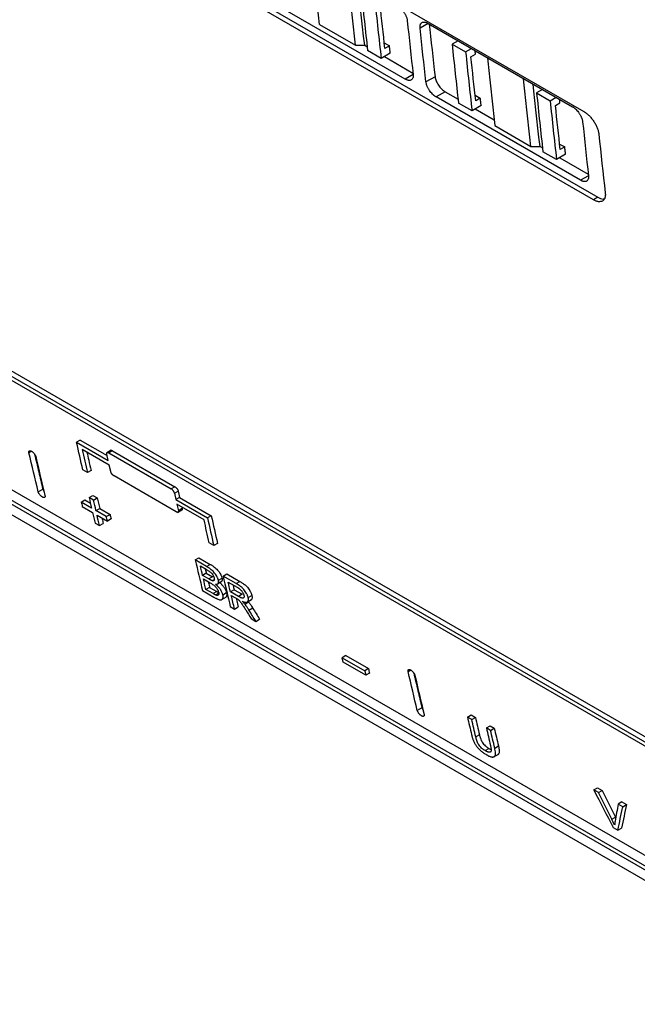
# Model space of a CAD drawing. Header units: millimetres. Extents: x -945 to 1227, y -951 to 1232.
# Tile 136 of 171: x 847 to 943, y 550 to 704. Entities that reach past the tile are written whole.
import ezdxf

# ---------------------------------------------------------------- set-up
doc = ezdxf.new("R2010")
doc.units = ezdxf.units.MM

msp = doc.modelspace()

# ---------------------------------------------------------------- linework, layer by layer
at = {"color": 7, "linetype": 'Continuous', "lineweight": 25}
for p, q in [((847.925, 739.853), (934.899, 689.644)), ((936.402, 675.814), (849.428, 726.023)), ((850.14, 726.435), (937.114, 676.226)), ((906.934, 694.721), (884.306, 707.784)), ((893.504, 703.297), (899.161, 700.031)), ((910.515, 703.454), (933.143, 690.392)), ((903.652, 700.409), (904.461, 699.942)), ((915.212, 700.743), (914.271, 700.199)), ((900.581, 700.034), (900.977, 699.805)), ((903.166, 697.97), (901.045, 699.194)), ((904.461, 699.942), (903.749, 699.531)), ((914.271, 700.199), (916.393, 698.975)), ((916.393, 698.975), (917.334, 699.518)), ((904.591, 698.792), (903.166, 697.97)), ((903.662, 698.256), (908.148, 695.666)), ((917.225, 698.231), (917.937, 698.642)), ((911.605, 695.102), (910.18, 694.279)), ((913.194, 692.753), (911.768, 691.93)), ((913.194, 692.753), (915.206, 691.591)), ((928.445, 693.103), (927.504, 692.56)), ((934.396, 678.867), (911.768, 691.93)), ((917.881, 692.195), (918.69, 691.728)), ((918.69, 691.728), (917.978, 691.316)), ((927.504, 692.56), (929.626, 691.335)), ((929.626, 691.335), (930.567, 691.879)), ((917.395, 689.755), (915.274, 690.98)), ((918.82, 690.578), (917.395, 689.755)), ((917.891, 690.041), (920.866, 688.324)), ((930.458, 690.591), (931.17, 691.003)), ((920.966, 687.443), (926.623, 684.177)), ((780.383, 685.602), (967.225, 577.74)), ((781.107, 686.02), (967.949, 578.158)), ((780.539, 684.875), (967.381, 577.014)), ((928.043, 684.181), (928.439, 683.952)), ((931.114, 684.556), (931.923, 684.089)), ((931.923, 684.089), (931.211, 683.677)), ((930.628, 682.116), (928.507, 683.341)), ((932.053, 682.939), (930.628, 682.116)), ((931.124, 682.402), (935.61, 679.812)), ((937.114, 676.226), (936.402, 675.814)), ((786.933, 664.071), (973.775, 556.21)), ((782.837, 662.523), (978.164, 549.763)), ((972.318, 555.369), (785.476, 663.23)), ((972.492, 554.653), (785.65, 662.514)), ((856.047, 638.154), (855.467, 637.819)), ((855.467, 637.819), (860.417, 634.962)), ((856.047, 638.154), (860.247, 635.73)), ((860.577, 634.238), (856.335, 636.687)), ((860.417, 634.962), (860.193, 635.976)), ((860.903, 636.589), (860.215, 636.192)), ((861.101, 636.5), (860.521, 636.165)), ((860.521, 636.165), (870.279, 630.532)), ((861.101, 636.5), (870.859, 630.867)), ((860.803, 633.225), (860.577, 634.238)), ((857.147, 633.074), (856.44, 633.482)), ((857.727, 633.409), (857.147, 633.074)), ((871.083, 626.913), (861.325, 632.547)), ((849.448, 630.078), (850.176, 630.499)), ((857.423, 629.164), (858.004, 629.499)), ((858.004, 629.499), (858.697, 629.099)), ((870.859, 630.867), (870.279, 630.532)), ((870.799, 629.853), (871.379, 630.187)), ((870.799, 629.853), (871.023, 628.839)), ((856.191, 628.452), (856.772, 628.788)), ((857.807, 627.519), (856.191, 628.452)), ((856.772, 628.788), (857.625, 628.296)), ((858.115, 628.764), (857.423, 629.164)), ((858.115, 628.764), (858.697, 629.099)), ((871.603, 629.174), (871.023, 628.839)), ((871.023, 628.839), (875.973, 625.981)), ((875.427, 625.666), (871.184, 628.115)), ((871.184, 628.115), (871.41, 627.102)), ((871.603, 629.174), (876.553, 626.316)), ((856.357, 627.748), (857.973, 626.815)), ((858.5, 627.12), (859.081, 627.455)), ((860.116, 626.187), (858.5, 627.12)), ((858.665, 626.415), (860.281, 625.482)), ((859.081, 627.455), (860.697, 626.522)), ((860.116, 626.187), (860.697, 626.522)), ((871.279, 626.824), (871.969, 627.222)), ((871.99, 627.437), (871.41, 627.102)), ((871.936, 627.681), (871.99, 627.437)), ((858.361, 625.173), (859.054, 624.774)), ((859.054, 624.774), (859.636, 625.11)), ((860.863, 625.818), (860.281, 625.482)), ((876.553, 626.316), (875.973, 625.981)), ((876.946, 621.644), (876.239, 622.052)), ((877.526, 621.979), (876.946, 621.644)), ((874.053, 619.379), (874.634, 619.715)), ((875.818, 618.36), (874.053, 619.379)), ((874.634, 619.715), (876.4, 618.696)), ((875.818, 618.36), (876.4, 618.696)), ((874.847, 618.441), (875.745, 617.923)), ((875.775, 617.302), (875.193, 616.966)), ((875.775, 617.302), (876.747, 616.74)), ((878.406, 616.866), (878.987, 617.202)), ((878.987, 617.202), (881.034, 616.02)), ((876.165, 616.404), (875.193, 616.966)), ((875.324, 616.413), (876.363, 615.813)), ((876.747, 616.74), (876.165, 616.404)), ((876.719, 616.134), (876.936, 616.259)), ((877.525, 615.633), (878.07, 615.948)), ((877.669, 616.216), (878.25, 616.551)), ((880.452, 615.685), (878.406, 616.866)), ((879.2, 615.928), (880.606, 615.117)), ((880.452, 615.685), (881.034, 616.02)), ((875.184, 614.586), (876.954, 613.564)), ((876.299, 615.091), (875.717, 614.755)), ((876.833, 614.111), (875.717, 614.755)), ((876.299, 615.091), (877.415, 614.447)), ((877.415, 614.447), (876.833, 614.111)), ((877.231, 613.901), (877.813, 614.237)), ((878.364, 613.933), (878.946, 614.269)), ((880.143, 614.727), (879.561, 614.391)), ((880.824, 613.662), (879.561, 614.391)), ((880.143, 614.727), (881.406, 613.998)), ((881.406, 613.998), (880.824, 613.662)), ((878.236, 613.194), (878.928, 613.594)), ((879.692, 613.838), (880.373, 613.445)), ((881.811, 612.463), (882.393, 612.799)), ((882.201, 612.787), (882.883, 613.18)), ((882.336, 613.478), (882.918, 613.814)), ((879.537, 612.073), (880.202, 611.689)), ((880.202, 611.689), (880.784, 612.025)), ((882.463, 611.524), (883.045, 611.86)), ((882.789, 610.196), (883.551, 609.756)), ((883.551, 609.756), (884.134, 610.092)), ((897.63, 604.407), (897.048, 604.071)), ((897.218, 603.352), (897.048, 604.071)), ((897.048, 604.071), (900.584, 602.03)), ((900.754, 601.311), (897.218, 603.352)), ((897.63, 604.407), (901.166, 602.366)), ((901.166, 602.366), (900.584, 602.03)), ((900.584, 602.03), (900.754, 601.311)), ((901.336, 601.647), (900.754, 601.311)), ((909.555, 596.22), (908.827, 595.799)), ((916.674, 594.774), (917.256, 595.11)), ((917.339, 594.39), (916.674, 594.774)), ((917.256, 595.11), (917.921, 594.726)), ((917.339, 594.39), (917.921, 594.726)), ((919.637, 593.064), (920.218, 593.4)), ((920.302, 592.68), (919.637, 593.064)), ((920.218, 593.4), (920.884, 593.016)), ((920.302, 592.68), (920.884, 593.016)), ((918.561, 591.999), (917.979, 591.663)), ((919.447, 589.51), (920.029, 589.846)), ((920.029, 589.846), (920.366, 589.695)), ((920.95, 589.921), (921.531, 590.257)), ((920.869, 588.568), (921.573, 588.975)), ((936.479, 583.341), (937.06, 583.677)), ((937.2, 582.925), (936.479, 583.341)), ((937.06, 583.677), (937.781, 583.261)), ((937.2, 582.925), (937.781, 583.261)), ((940.865, 581.481), (940.284, 581.145)), ((941.004, 580.729), (940.284, 581.145)), ((940.865, 581.481), (941.586, 581.065)), ((941.004, 580.729), (941.586, 581.065)), ((939.291, 578.748), (939.873, 579.084)), ((939.512, 577.451), (940.233, 577.034)), ((940.233, 577.034), (940.815, 577.371))]:
    msp.add_line(p, q, dxfattribs=at)
at = {"color": 250, "linetype": 'Continuous', "lineweight": 25}
for p, q in [((910.515, 703.454), (909.261, 702.73)), ((908.157, 695.428), (906.934, 694.721)), ((935.62, 679.574), (934.396, 678.867)), ((848.415, 636.423), (848.01, 636.189)), ((907.389, 601.91), (907.795, 602.144))]:
    msp.add_line(p, q, dxfattribs=at)
at = {"color": 7, "linetype": 'Continuous', "lineweight": 25, "flags": 128}
for points in [[(893.504, 703.297), (893.341, 704.732), (893.179, 706.169), (893.019, 707.608), (892.862, 709.047), (892.706, 710.489), (892.552, 711.931), (892.4, 713.375), (892.34, 713.946)], [(899.161, 700.031), (898.997, 701.467), (898.836, 702.904), (898.676, 704.342), (898.518, 705.782), (898.363, 707.223), (898.209, 708.666), (898.057, 710.109), (897.997, 710.681)], [(900.581, 700.034), (900.417, 701.47), (900.255, 702.907), (900.095, 704.345), (899.938, 705.785), (899.782, 707.226), (899.628, 708.668), (899.507, 709.809)], [(907.255, 703.888), (907.366, 702.829), (907.478, 701.771), (907.591, 700.713), (907.706, 699.657), (907.821, 698.601), (907.938, 697.545), (908.055, 696.491), (908.174, 695.437)], [(910.18, 694.279), (910.061, 695.333), (909.944, 696.387), (909.828, 697.442), (909.712, 698.498), (909.598, 699.555), (909.484, 700.613), (909.372, 701.671), (909.261, 702.73)], [(910.706, 703.344), (910.796, 702.493), (910.908, 701.435), (911.022, 700.378), (911.136, 699.321), (911.252, 698.265), (911.368, 697.21), (911.486, 696.155), (911.605, 695.102)], [(899.161, 700.031), (899.956, 700.033), (900.581, 700.034)], [(904.591, 698.792), (904.575, 698.936), (904.558, 699.08), (904.542, 699.223), (904.526, 699.367), (904.51, 699.511), (904.494, 699.655), (904.477, 699.798), (904.461, 699.942)], [(917.937, 698.642), (917.922, 698.786), (917.907, 698.93), (917.892, 699.075), (917.878, 699.204)], [(919.802, 698.093), (919.862, 697.521), (920.014, 696.078), (920.168, 694.635), (920.324, 693.194), (920.481, 691.754), (920.641, 690.316), (920.803, 688.879), (920.966, 687.443)], [(926.623, 684.177), (926.46, 685.613), (926.298, 687.05), (926.138, 688.488), (925.981, 689.928), (925.825, 691.369), (925.671, 692.812), (925.519, 694.256), (925.459, 694.827)], [(928.043, 684.181), (927.879, 685.616), (927.717, 687.053), (927.558, 688.492), (927.4, 689.931), (927.244, 691.372), (927.09, 692.815), (926.969, 693.955)], [(918.82, 690.578), (918.804, 690.722), (918.788, 690.865), (918.771, 691.009), (918.755, 691.153), (918.739, 691.297), (918.723, 691.44), (918.706, 691.584), (918.69, 691.728)], [(931.17, 691.003), (931.155, 691.147), (931.14, 691.291), (931.125, 691.435), (931.111, 691.565)], [(934.717, 688.035), (934.828, 686.976), (934.94, 685.917), (935.054, 684.86), (935.168, 683.803), (935.283, 682.747), (935.4, 681.692), (935.517, 680.637), (935.636, 679.583)], [(937.258, 686.107), (937.379, 684.952), (937.501, 683.797), (937.625, 682.643), (937.749, 681.49), (937.875, 680.338), (938.002, 679.187), (938.131, 678.037), (938.26, 676.888)], [(926.623, 684.177), (927.418, 684.179), (928.043, 684.181)], [(932.053, 682.939), (932.037, 683.082), (932.021, 683.226), (932.004, 683.37), (931.988, 683.514), (931.972, 683.657), (931.956, 683.801), (931.939, 683.945), (931.923, 684.089)]]:
    msp.add_lwpolyline(points, dxfattribs=at)
at = {"color": 7, "linetype": 'Continuous', "lineweight": 25}
for points in [[(900.042, 708.414), (900.363, 705.331), (900.698, 702.258), (901.045, 699.194)], [(902.164, 707.189), (902.485, 704.106), (902.819, 701.033), (903.166, 697.97)], [(903.749, 699.531), (903.491, 701.83), (903.24, 704.135), (902.996, 706.445)], [(914.271, 700.199), (914.592, 697.117), (914.927, 694.044), (915.274, 690.98)], [(916.393, 698.975), (916.714, 695.892), (917.048, 692.819), (917.395, 689.755)], [(917.978, 691.316), (917.72, 693.616), (917.469, 695.921), (917.225, 698.231)], [(927.504, 692.56), (927.825, 689.478), (928.16, 686.404), (928.507, 683.341)], [(929.626, 691.335), (929.947, 688.253), (930.281, 685.18), (930.628, 682.116)], [(931.211, 683.677), (930.953, 685.977), (930.702, 688.281), (930.458, 690.591)], [(856.44, 633.482), (856.112, 634.925), (855.788, 636.371), (855.467, 637.819)], [(849.448, 630.078), (848.962, 632.109), (848.482, 634.146), (848.01, 636.189)], [(856.335, 636.687), (856.603, 635.481), (856.874, 634.276), (857.147, 633.074)], [(849.07, 635.576), (849.543, 633.534), (850.022, 631.497), (850.509, 629.466)], [(871.379, 630.187), (871.454, 629.849), (871.528, 629.511), (871.603, 629.174)], [(856.191, 628.452), (856.246, 628.217), (856.301, 627.983), (856.357, 627.748)], [(857.423, 629.164), (857.55, 628.615), (857.678, 628.067), (857.807, 627.519)], [(858.5, 627.12), (858.371, 627.667), (858.243, 628.215), (858.115, 628.764)], [(858.697, 629.099), (858.824, 628.551), (858.952, 628.003), (859.081, 627.455)], [(857.973, 626.815), (858.102, 626.268), (858.231, 625.72), (858.361, 625.173)], [(859.054, 624.774), (858.924, 625.32), (858.794, 625.868), (858.665, 626.415)], [(860.697, 626.522), (860.752, 626.288), (860.808, 626.053), (860.863, 625.818)], [(860.281, 625.482), (860.226, 625.717), (860.171, 625.952), (860.116, 626.187)], [(876.239, 622.052), (875.966, 623.255), (875.695, 624.459), (875.427, 625.666)], [(875.973, 625.981), (876.294, 624.533), (876.618, 623.087), (876.946, 621.644)], [(876.553, 626.316), (876.874, 624.868), (877.199, 623.422), (877.526, 621.979)], [(874.053, 619.379), (874.426, 617.778), (874.803, 616.18), (875.184, 614.586)], [(875.193, 616.966), (875.077, 617.457), (874.962, 617.949), (874.847, 618.441)], [(875.717, 614.755), (875.585, 615.307), (875.454, 615.86), (875.324, 616.413)], [(878.406, 616.866), (878.779, 615.265), (879.156, 613.667), (879.537, 612.073)], [(879.561, 614.391), (879.44, 614.903), (879.32, 615.416), (879.2, 615.928)], [(880.202, 611.689), (880.031, 612.405), (879.861, 613.121), (879.692, 613.838)], [(881.96, 611.546), (882.236, 611.096), (882.513, 610.646), (882.789, 610.196)], [(883.551, 609.756), (883.188, 610.345), (882.825, 610.934), (882.463, 611.524)], [(883.045, 611.86), (883.407, 611.27), (883.77, 610.681), (884.134, 610.092)], [(901.166, 602.366), (901.222, 602.126), (901.279, 601.887), (901.336, 601.647)], [(908.827, 595.799), (908.341, 597.83), (907.862, 599.867), (907.389, 601.91)], [(908.45, 601.297), (908.922, 599.255), (909.402, 597.218), (909.888, 595.187)], [(916.674, 594.774), (916.889, 593.853), (917.105, 592.934), (917.322, 592.015)], [(917.979, 591.663), (917.765, 592.571), (917.551, 593.48), (917.339, 594.39)], [(917.921, 594.726), (918.133, 593.816), (918.346, 592.907), (918.561, 591.999)], [(919.637, 593.064), (919.849, 592.154), (920.062, 591.244), (920.277, 590.336)], [(920.95, 589.921), (920.732, 590.839), (920.517, 591.759), (920.302, 592.68)], [(920.884, 593.016), (921.098, 592.095), (921.314, 591.175), (921.531, 590.257)], [(936.479, 583.341), (937.486, 581.374), (938.497, 579.411), (939.512, 577.451)], [(937.781, 583.261), (938.476, 581.867), (939.173, 580.474), (939.873, 579.084)], [(939.291, 578.748), (938.592, 580.138), (937.895, 581.531), (937.2, 582.925)], [(940.284, 581.145), (940.122, 580.245), (939.963, 579.347), (939.806, 578.45)], [(940.233, 577.034), (940.486, 578.262), (940.743, 579.494), (941.004, 580.729)], [(941.586, 581.065), (941.325, 579.83), (941.068, 578.598), (940.815, 577.371)]]:
    msp.add_open_spline(points, degree=3, dxfattribs=at)
for points, knots in [([(905.68, 706.245), (905.712, 706.227), (905.774, 706.19), (905.867, 706.126), (905.96, 706.057), (906.053, 705.982), (906.145, 705.901), (906.295, 705.758), (906.499, 705.536), (906.695, 705.271), (906.834, 705.05), (906.929, 704.88), (907.014, 704.71), (907.096, 704.52), (907.169, 704.313), (907.227, 704.094), (907.245, 703.957), (907.255, 703.888)], [0, 0, 0, 0, 0.0419564, 0.0835621, 0.1249995, 0.1664533, 0.2081079, 0.2501451, 0.3747617, 0.4997046, 0.561835, 0.6246037, 0.6870986, 0.7494212, 0.8331127, 0.9161597, 1, 1, 1, 1]), ([(909.261, 702.73), (909.258, 702.763), (909.252, 702.83), (909.251, 702.925), (909.255, 703.015), (909.266, 703.1), (909.283, 703.181), (909.321, 703.307), (909.4, 703.457), (909.553, 703.59), (909.748, 703.66), (909.941, 703.66), (910.108, 703.628), (910.24, 703.587), (910.376, 703.531), (910.469, 703.48), (910.515, 703.454)], [0, 0, 0, 0, 0.04198277, 0.08361589, 0.12507538, 0.16653945, 0.20818627, 0.25019168, 0.37497607, 0.49981685, 0.6245497, 0.74932392, 0.81157329, 0.87422002, 0.93719071, 1, 1, 1, 1]), ([(908.174, 695.437), (908.177, 695.404), (908.183, 695.338), (908.185, 695.243), (908.182, 695.154), (908.172, 695.069), (908.156, 694.988), (908.119, 694.864), (908.042, 694.714), (907.891, 694.583), (907.699, 694.514), (907.507, 694.514), (907.34, 694.546), (907.209, 694.588), (907.073, 694.644), (906.98, 694.696), (906.934, 694.721)], [0, 0, 0, 0, 0.0419823, 0.0836158, 0.125076, 0.1665406, 0.2081871, 0.250191, 0.3749884, 0.4998179, 0.6245665, 0.7493247, 0.8115756, 0.8742198, 0.9371922, 1, 1, 1, 1]), ([(911.768, 691.93), (911.737, 691.949), (911.675, 691.986), (911.581, 692.049), (911.488, 692.118), (911.396, 692.193), (911.303, 692.274), (911.152, 692.417), (910.947, 692.638), (910.75, 692.902), (910.608, 693.123), (910.512, 693.291), (910.426, 693.461), (910.343, 693.65), (910.269, 693.856), (910.209, 694.074), (910.19, 694.21), (910.18, 694.279)], [0, 0, 0, 0, 0.0419535, 0.0835567, 0.1249926, 0.1664465, 0.2081035, 0.2501459, 0.3747464, 0.4997048, 0.5618312, 0.6246022, 0.6870955, 0.7494217, 0.8331115, 0.9161598, 1, 1, 1, 1]), ([(911.605, 695.102), (911.616, 695.001), (911.636, 694.896), (911.694, 694.681), (911.732, 694.568), (911.824, 694.342), (911.877, 694.229), (911.998, 694.004), (912.066, 693.891), (912.213, 693.674), (912.291, 693.57), (912.458, 693.368), (912.546, 693.273), (912.815, 693.01), (913.006, 692.861), (913.194, 692.753)], [0, 0, 0, 0, 0.125, 0.125, 0.25, 0.25, 0.375, 0.375, 0.5, 0.5, 0.625, 0.625, 0.75, 0.75, 1, 1, 1, 1]), ([(933.143, 690.392), (933.174, 690.373), (933.236, 690.336), (933.329, 690.273), (933.422, 690.204), (933.515, 690.129), (933.607, 690.048), (933.757, 689.905), (933.961, 689.682), (934.157, 689.417), (934.297, 689.196), (934.392, 689.027), (934.476, 688.856), (934.558, 688.666), (934.631, 688.46), (934.689, 688.24), (934.707, 688.103), (934.717, 688.035)], [0, 0, 0, 0, 0.0419564, 0.0835621, 0.1249995, 0.1664533, 0.2081079, 0.2501451, 0.3747617, 0.4997046, 0.561835, 0.6246037, 0.6870986, 0.7494212, 0.8331127, 0.9161597, 1, 1, 1, 1]), ([(934.899, 689.644), (934.934, 689.624), (935.004, 689.582), (935.108, 689.514), (935.213, 689.44), (935.353, 689.335), (935.527, 689.191), (935.799, 688.937), (936.126, 688.579), (936.478, 688.103), (936.78, 687.598), (936.978, 687.169), (937.101, 686.83), (937.174, 686.581), (937.229, 686.338), (937.249, 686.184), (937.258, 686.107)], [0, 0, 0, 0, 0.0312465, 0.0624324, 0.0936342, 0.1249286, 0.1874855, 0.2501783, 0.3746281, 0.4997881, 0.6243633, 0.7492947, 0.8117842, 0.8744329, 0.9371775, 1, 1, 1, 1]), ([(935.636, 679.583), (935.639, 679.55), (935.645, 679.484), (935.647, 679.39), (935.644, 679.3), (935.634, 679.215), (935.618, 679.135), (935.582, 679.01), (935.504, 678.861), (935.354, 678.73), (935.161, 678.661), (934.969, 678.66), (934.803, 678.693), (934.671, 678.734), (934.535, 678.791), (934.442, 678.842), (934.396, 678.867)], [0, 0, 0, 0, 0.0419823, 0.0836158, 0.125076, 0.1665406, 0.2081871, 0.250191, 0.3749884, 0.4998179, 0.6245665, 0.7493247, 0.8115756, 0.8742198, 0.9371922, 1, 1, 1, 1]), ([(938.26, 676.888), (938.264, 676.845), (938.273, 676.759), (938.277, 676.637), (938.275, 676.52), (938.267, 676.407), (938.251, 676.3), (938.229, 676.199), (938.194, 676.079), (938.138, 675.948), (938.053, 675.816), (937.951, 675.706), (937.79, 675.59), (937.549, 675.505), (937.262, 675.504), (937.012, 675.553), (936.815, 675.615), (936.611, 675.7), (936.472, 675.776), (936.402, 675.814)], [0, 0, 0, 0, 0.0360106, 0.0717441, 0.1073104, 0.1428211, 0.1783884, 0.2141238, 0.2501373, 0.3123646, 0.3746898, 0.4372899, 0.4999743, 0.624411, 0.7493912, 0.8116544, 0.8742532, 0.9372232, 1, 1, 1, 1]), ([(937.114, 676.226), (937.4, 676.077), (937.768, 675.884), (938.031, 675.947), (938.089, 675.961)], [0, 0, 0, 0, 0.7773088, 1, 1, 1, 1]), ([(848.01, 636.189), (848.006, 636.206), (847.999, 636.24), (847.995, 636.287), (847.995, 636.331), (848.003, 636.384), (848.025, 636.439), (848.071, 636.483), (848.136, 636.505), (848.217, 636.502), (848.311, 636.478), (848.38, 636.441), (848.415, 636.423)], [0, 0, 0, 0, 0.062291, 0.1243908, 0.1868567, 0.250236, 0.3737582, 0.5000237, 0.6226593, 0.7494333, 0.8747637, 1, 1, 1, 1]), ([(848.415, 636.423), (848.433, 636.412), (848.468, 636.391), (848.522, 636.353), (848.576, 636.31), (848.647, 636.248), (848.735, 636.16), (848.831, 636.047), (848.916, 635.926), (848.985, 635.805), (849.041, 635.685), (849.06, 635.612), (849.07, 635.576)], [0, 0, 0, 0, 0.062155, 0.1241495, 0.1866315, 0.2502341, 0.3730987, 0.499956, 0.6219749, 0.7491244, 0.8741964, 1, 1, 1, 1]), ([(848.89, 635.949), (849.105, 635.026), (849.529, 633.206), (849.962, 631.393), (850.176, 630.499)], [0, 0, 0, 0, 0.5069042, 1, 1, 1, 1]), ([(857.087, 636.253), (857.181, 635.834), (857.393, 634.885), (857.607, 633.938), (857.727, 633.409)], [0, 0, 0, 0, 0.441073, 1, 1, 1, 1]), ([(860.193, 635.976), (860.189, 635.993), (860.183, 636.028), (860.181, 636.072), (860.185, 636.11), (860.193, 636.141), (860.204, 636.166), (860.217, 636.185), (860.232, 636.2), (860.262, 636.221), (860.319, 636.235), (860.414, 636.22), (860.486, 636.183), (860.521, 636.165)], [0, 0, 0, 0, 0.08027961, 0.15550699, 0.2256829, 0.29080857, 0.35088586, 0.40591747, 0.45590726, 0.50086069, 0.67413378, 0.84035902, 1, 1, 1, 1]), ([(860.826, 636.542), (860.826, 636.543), (860.846, 636.574), (860.921, 636.568), (861.017, 636.545), (861.073, 636.515), (861.101, 636.5)], [0, 0, 0, 0, 0.0158467, 0.5055159, 0.7527674, 1, 1, 1, 1]), ([(861.325, 632.547), (861.307, 632.558), (861.27, 632.58), (861.214, 632.621), (861.157, 632.67), (861.101, 632.725), (861.045, 632.785), (860.984, 632.86), (860.915, 632.959), (860.843, 633.09), (860.817, 633.177), (860.803, 633.225)], [0, 0, 0, 0, 0.0791815, 0.1599921, 0.2424978, 0.3267609, 0.4128395, 0.5007884, 0.6309931, 0.7974171, 1, 1, 1, 1]), ([(850.107, 629.234), (850.09, 629.245), (850.054, 629.266), (850, 629.304), (849.946, 629.347), (849.874, 629.409), (849.787, 629.496), (849.691, 629.61), (849.605, 629.73), (849.535, 629.851), (849.479, 629.97), (849.458, 630.042), (849.448, 630.078)], [0, 0, 0, 0, 0.0621487, 0.1241389, 0.1866218, 0.2502337, 0.3730743, 0.4999541, 0.6219611, 0.7491193, 0.8741821, 1, 1, 1, 1]), ([(850.509, 629.466), (850.512, 629.449), (850.52, 629.415), (850.524, 629.368), (850.524, 629.325), (850.517, 629.272), (850.496, 629.217), (850.45, 629.173), (850.386, 629.151), (850.305, 629.155), (850.212, 629.179), (850.142, 629.216), (850.107, 629.234)], [0, 0, 0, 0, 0.06229291, 0.12439505, 0.18686102, 0.25023586, 0.37377854, 0.50002612, 0.62268807, 0.74944801, 0.87478403, 1, 1, 1, 1]), ([(850.176, 630.499), (850.198, 630.425), (850.232, 630.311), (850.318, 630.186), (850.348, 630.142)], [0, 0, 0, 0, 0.6480103, 1, 1, 1, 1]), ([(870.799, 629.853), (870.794, 629.872), (870.785, 629.91), (870.762, 629.971), (870.728, 630.045), (870.678, 630.133), (870.612, 630.229), (870.535, 630.321), (870.452, 630.404), (870.365, 630.478), (870.308, 630.514), (870.279, 630.532)], [0, 0, 0, 0, 0.0827131, 0.1657818, 0.2505385, 0.3744919, 0.4998998, 0.6224381, 0.7493556, 0.8746824, 1, 1, 1, 1]), ([(870.859, 630.867), (870.878, 630.856), (870.915, 630.833), (870.973, 630.789), (871.04, 630.731), (871.114, 630.656), (871.19, 630.565), (871.258, 630.469), (871.312, 630.371), (871.356, 630.275), (871.371, 630.217), (871.379, 630.187)], [0, 0, 0, 0, 0.0819486, 0.1649104, 0.2504108, 0.3744626, 0.4997174, 0.6217008, 0.7490117, 0.8741246, 1, 1, 1, 1]), ([(871.41, 627.102), (871.413, 627.085), (871.42, 627.05), (871.421, 627.006), (871.418, 626.968), (871.41, 626.937), (871.399, 626.913), (871.386, 626.893), (871.372, 626.879), (871.342, 626.857), (871.285, 626.843), (871.19, 626.859), (871.118, 626.895), (871.083, 626.913)], [0, 0, 0, 0, 0.0805294, 0.1559353, 0.2262183, 0.2913798, 0.3514214, 0.406346, 0.4561574, 0.5008611, 0.6742412, 0.840461, 1, 1, 1, 1]), ([(871.99, 627.437), (871.995, 627.387), (872.005, 627.286), (871.974, 627.208), (871.935, 627.203), (871.934, 627.203)], [0, 0, 0, 0, 0.4968285, 0.9916397, 1, 1, 1, 1]), ([(859.431, 625.973), (859.442, 625.926), (859.51, 625.638), (859.578, 625.35), (859.636, 625.11)], [0, 0, 0, 0, 0.1639669, 1, 1, 1, 1]), ([(876.4, 618.696), (876.453, 618.664), (876.556, 618.603), (876.706, 618.508), (876.845, 618.415), (877.034, 618.277), (877.271, 618.082), (877.548, 617.804), (877.794, 617.494), (877.966, 617.223), (878.082, 617.005), (878.153, 616.853), (878.209, 616.7), (878.236, 616.605), (878.25, 616.551)], [0, 0, 0, 0, 0.070807, 0.1361642, 0.196221, 0.2511703, 0.38132, 0.5005224, 0.6211751, 0.7498844, 0.8121302, 0.8752236, 0.930585, 1, 1, 1, 1]), ([(875.61, 618.001), (875.614, 617.984), (875.669, 617.751), (875.724, 617.518), (875.775, 617.302)], [0, 0, 0, 0, 0.0717114, 1, 1, 1, 1]), ([(875.745, 617.923), (875.816, 617.881), (875.944, 617.806), (876.146, 617.68), (876.334, 617.551), (876.531, 617.39), (876.709, 617.191), (876.83, 617.002), (876.908, 616.852), (876.954, 616.749), (876.99, 616.644), (877.008, 616.578), (877.018, 616.54)], [0, 0, 0, 0, 0.1374722, 0.24653, 0.3880482, 0.4943053, 0.6159071, 0.7466007, 0.8088667, 0.8728423, 0.9272276, 1, 1, 1, 1]), ([(877.669, 616.216), (877.654, 616.269), (877.628, 616.364), (877.572, 616.516), (877.501, 616.669), (877.385, 616.886), (877.213, 617.158), (876.967, 617.468), (876.689, 617.746), (876.407, 617.979), (876.112, 618.185), (875.922, 618.298), (875.818, 618.36)], [0, 0, 0, 0, 0.0692258, 0.12478536, 0.18746534, 0.25013577, 0.37846774, 0.49951939, 0.61836673, 0.74889403, 0.86362316, 1, 1, 1, 1]), ([(876.09, 615.97), (876.102, 615.92), (876.171, 615.627), (876.241, 615.334), (876.299, 615.091)], [0, 0, 0, 0, 0.1709064, 1, 1, 1, 1]), ([(876.719, 616.134), (876.698, 616.14), (876.654, 616.155), (876.58, 616.186), (876.494, 616.227), (876.395, 616.277), (876.285, 616.337), (876.206, 616.381), (876.165, 616.404)], [0, 0, 0, 0, 0.1186262, 0.255863, 0.4122854, 0.5882808, 0.7841202, 1, 1, 1, 1]), ([(876.363, 615.813), (876.439, 615.768), (876.574, 615.687), (876.786, 615.549), (876.987, 615.401), (877.19, 615.218), (877.366, 615.015), (877.514, 614.791), (877.629, 614.555), (877.673, 614.406), (877.697, 614.327)], [0, 0, 0, 0, 0.1394188, 0.2501355, 0.3855859, 0.4997239, 0.6160917, 0.732382, 0.8578584, 1, 1, 1, 1]), ([(877.018, 616.54), (877.031, 616.47), (877.058, 616.329), (877.027, 616.2), (876.964, 616.137), (876.9, 616.113), (876.817, 616.113), (876.754, 616.126), (876.719, 616.134)], [0, 0, 0, 0, 0.2479872, 0.4974306, 0.6198084, 0.7482393, 0.8603688, 1, 1, 1, 1]), ([(877.204, 615.593), (877.247, 615.589), (877.333, 615.583), (877.486, 615.603), (877.633, 615.692), (877.697, 615.871), (877.7, 616.055), (877.679, 616.162), (877.669, 616.216)], [0, 0, 0, 0, 0.12504868, 0.24903487, 0.49900902, 0.74958223, 0.87444122, 1, 1, 1, 1]), ([(878.364, 613.933), (878.354, 613.97), (878.337, 614.036), (878.294, 614.171), (878.222, 614.346), (878.105, 614.569), (877.959, 614.796), (877.791, 615.018), (877.636, 615.192), (877.506, 615.324), (877.411, 615.414), (877.309, 615.504), (877.242, 615.561), (877.204, 615.593)], [0, 0, 0, 0, 0.0696006, 0.1246295, 0.2482218, 0.3721811, 0.4982205, 0.6230413, 0.7484446, 0.8099749, 0.8742372, 0.9294994, 1, 1, 1, 1]), ([(877.786, 615.928), (877.823, 615.897), (877.891, 615.84), (877.992, 615.751), (878.088, 615.66), (878.217, 615.529), (878.372, 615.354), (878.54, 615.132), (878.686, 614.906), (878.784, 614.719), (878.848, 614.575), (878.887, 614.474), (878.919, 614.372), (878.936, 614.306), (878.946, 614.269)], [0, 0, 0, 0, 0.0701891, 0.1257492, 0.1894442, 0.2515289, 0.3764046, 0.5017263, 0.6271967, 0.7516993, 0.8131747, 0.8753821, 0.9300225, 1, 1, 1, 1]), ([(878.25, 616.551), (878.261, 616.498), (878.282, 616.391), (878.279, 616.253), (878.253, 616.135), (878.202, 616.042), (878.128, 615.973), (878.061, 615.95), (878.026, 615.938)], [0, 0, 0, 0, 0.1668925, 0.3328549, 0.4991798, 0.666838, 0.8307984, 1, 1, 1, 1]), ([(882.336, 613.478), (882.321, 613.534), (882.295, 613.633), (882.242, 613.789), (882.175, 613.944), (882.064, 614.17), (881.896, 614.452), (881.677, 614.741), (881.465, 614.965), (881.265, 615.142), (881.034, 615.319), (880.759, 615.502), (880.563, 615.619), (880.452, 615.685)], [0, 0, 0, 0, 0.0702364, 0.12470202, 0.18802138, 0.24978632, 0.37982351, 0.49978301, 0.57430579, 0.65706296, 0.75034584, 0.86016638, 1, 1, 1, 1]), ([(881.034, 616.02), (881.11, 615.976), (881.251, 615.892), (881.45, 615.766), (881.647, 615.63), (881.846, 615.478), (882.046, 615.301), (882.258, 615.078), (882.477, 614.789), (882.645, 614.506), (882.757, 614.28), (882.823, 614.125), (882.876, 613.969), (882.903, 613.87), (882.918, 613.814)], [0, 0, 0, 0, 0.0963974, 0.179547, 0.249683, 0.3426701, 0.4254244, 0.5002323, 0.6197654, 0.7502214, 0.8115303, 0.8753009, 0.929535, 1, 1, 1, 1]), ([(877.231, 613.901), (877.198, 613.916), (877.133, 613.945), (877.042, 613.993), (876.942, 614.049), (876.874, 614.087), (876.833, 614.111)], [0, 0, 0, 0, 0.254771, 0.4999025, 0.6907897, 1, 1, 1, 1]), ([(877.697, 614.327), (877.703, 614.292), (877.716, 614.227), (877.726, 614.14), (877.726, 614.051), (877.707, 613.963), (877.66, 613.885), (877.586, 613.838), (877.489, 613.828), (877.367, 613.851), (877.279, 613.883), (877.231, 613.901)], [0, 0, 0, 0, 0.0944172, 0.1771816, 0.2488835, 0.3759865, 0.4999709, 0.6245484, 0.7500093, 0.8620714, 1, 1, 1, 1]), ([(877.415, 614.447), (877.456, 614.424), (877.523, 614.385), (877.623, 614.33), (877.715, 614.281), (877.78, 614.252), (877.813, 614.237)], [0, 0, 0, 0, 0.3041244, 0.5000941, 0.7431536, 1, 1, 1, 1]), ([(878.946, 614.269), (878.966, 614.167), (879.005, 613.964), (878.963, 613.731), (878.905, 613.578), (878.827, 613.546), (878.813, 613.54)], [0, 0, 0, 0, 0.3064013, 0.6121415, 0.9305787, 1, 1, 1, 1]), ([(879.964, 615.488), (879.97, 615.459), (880.03, 615.206), (880.09, 614.952), (880.143, 614.727)], [0, 0, 0, 0, 0.111146, 1, 1, 1, 1]), ([(880.606, 615.117), (880.642, 615.095), (880.712, 615.054), (880.814, 614.987), (880.908, 614.92), (881.034, 614.823), (881.191, 614.682), (881.353, 614.496), (881.476, 614.317), (881.565, 614.158), (881.632, 613.999), (881.66, 613.901), (881.675, 613.847)], [0, 0, 0, 0, 0.0812259, 0.1562026, 0.2252166, 0.2886352, 0.4333581, 0.5697058, 0.675889, 0.7845731, 0.8825014, 1, 1, 1, 1]), ([(876.954, 613.564), (877.015, 613.53), (877.13, 613.466), (877.293, 613.38), (877.438, 613.309), (877.635, 613.224), (877.867, 613.148), (878.086, 613.13), (878.229, 613.179), (878.321, 613.268), (878.375, 613.385), (878.403, 613.512), (878.41, 613.633), (878.396, 613.775), (878.375, 613.877), (878.364, 613.933)], [0, 0, 0, 0, 0.07182642, 0.1372513, 0.19637914, 0.24935175, 0.38197713, 0.49998925, 0.57835436, 0.66065778, 0.74949024, 0.81255688, 0.87464722, 0.93042084, 1, 1, 1, 1]), ([(880.373, 613.445), (880.434, 613.409), (880.544, 613.345), (880.656, 613.268), (880.706, 613.233)], [0, 0, 0, 0, 0.5603832, 1, 1, 1, 1]), ([(880.459, 613.39), (880.493, 613.25), (880.6, 612.795), (880.709, 612.34), (880.784, 612.025)], [0, 0, 0, 0, 0.3072923, 1, 1, 1, 1]), ([(880.706, 613.233), (880.772, 613.178), (880.87, 613.095), (880.995, 612.964), (881.106, 612.836), (881.243, 612.656), (881.426, 612.39), (881.669, 612.013), (881.852, 611.72), (881.96, 611.546)], [0, 0, 0, 0, 0.1247094, 0.1861049, 0.249822, 0.3576723, 0.4996923, 0.7040704, 1, 1, 1, 1]), ([(881.675, 613.847), (881.68, 613.822), (881.689, 613.772), (881.696, 613.702), (881.698, 613.64), (881.693, 613.583), (881.675, 613.505), (881.628, 613.424), (881.52, 613.38), (881.369, 613.401), (881.138, 613.487), (880.948, 613.593), (880.824, 613.662)], [0, 0, 0, 0, 0.0536386, 0.1051705, 0.1548815, 0.2030901, 0.2501451, 0.3786456, 0.4999332, 0.6155412, 0.7504517, 1, 1, 1, 1]), ([(881.389, 612.911), (881.434, 612.892), (881.521, 612.856), (881.641, 612.812), (881.746, 612.779), (881.86, 612.752), (881.98, 612.738), (882.1, 612.745), (882.266, 612.802), (882.357, 612.943), (882.378, 613.133), (882.377, 613.235), (882.363, 613.351), (882.346, 613.432), (882.336, 613.478)], [0, 0, 0, 0, 0.0725625, 0.1380345, 0.1965702, 0.2483856, 0.3377745, 0.420696, 0.4985831, 0.7484839, 0.8091943, 0.8739587, 0.929366, 1, 1, 1, 1]), ([(881.811, 612.463), (881.778, 612.503), (881.712, 612.582), (881.571, 612.734), (881.462, 612.84), (881.389, 612.911)], [0, 0, 0, 0, 0.2496938, 0.4994052, 1, 1, 1, 1]), ([(882.463, 611.524), (882.408, 611.612), (882.309, 611.77), (882.156, 612.001), (881.994, 612.228), (881.875, 612.381), (881.811, 612.463)], [0, 0, 0, 0, 0.2771251, 0.4997988, 0.7335049, 1, 1, 1, 1]), ([(882.393, 612.799), (882.436, 612.744), (882.519, 612.638), (882.634, 612.482), (882.755, 612.313), (882.891, 612.106), (882.99, 611.948), (883.045, 611.86)], [0, 0, 0, 0, 0.1800103, 0.3466262, 0.5002254, 0.7210181, 1, 1, 1, 1]), ([(882.918, 613.814), (882.927, 613.768), (882.944, 613.687), (882.959, 613.571), (882.96, 613.47), (882.948, 613.363), (882.916, 613.263), (882.859, 613.174), (882.803, 613.137), (882.775, 613.118)], [0, 0, 0, 0, 0.1398708, 0.2505441, 0.3782544, 0.4999648, 0.6681656, 0.8337511, 1, 1, 1, 1]), ([(907.389, 601.91), (907.386, 601.927), (907.379, 601.961), (907.374, 602.008), (907.375, 602.052), (907.382, 602.105), (907.404, 602.16), (907.451, 602.204), (907.515, 602.226), (907.597, 602.223), (907.69, 602.199), (907.76, 602.162), (907.795, 602.144)], [0, 0, 0, 0, 0.062291, 0.1243908, 0.1868567, 0.250236, 0.3737582, 0.5000237, 0.6226593, 0.7494333, 0.8747637, 1, 1, 1, 1]), ([(907.795, 602.144), (907.812, 602.133), (907.847, 602.112), (907.901, 602.074), (907.956, 602.031), (908.027, 601.969), (908.114, 601.881), (908.21, 601.768), (908.295, 601.647), (908.364, 601.526), (908.42, 601.406), (908.44, 601.333), (908.45, 601.297)], [0, 0, 0, 0, 0.062155, 0.1241495, 0.1866315, 0.2502341, 0.3730987, 0.499956, 0.6219749, 0.7491244, 0.8741964, 1, 1, 1, 1]), ([(908.27, 601.67), (908.485, 600.747), (908.909, 598.927), (909.341, 597.114), (909.555, 596.22)], [0, 0, 0, 0, 0.5069042, 1, 1, 1, 1]), ([(909.487, 594.955), (909.469, 594.966), (909.434, 594.987), (909.38, 595.025), (909.325, 595.068), (909.254, 595.13), (909.166, 595.217), (909.07, 595.331), (908.984, 595.451), (908.914, 595.572), (908.858, 595.691), (908.838, 595.763), (908.827, 595.799)], [0, 0, 0, 0, 0.0621487, 0.1241389, 0.1866218, 0.2502337, 0.3730743, 0.4999541, 0.6219611, 0.7491193, 0.8741821, 1, 1, 1, 1]), ([(909.555, 596.22), (909.577, 596.146), (909.611, 596.032), (909.697, 595.907), (909.727, 595.863)], [0, 0, 0, 0, 0.64801032, 1, 1, 1, 1]), ([(909.888, 595.187), (909.892, 595.17), (909.899, 595.136), (909.904, 595.089), (909.903, 595.046), (909.897, 594.993), (909.875, 594.938), (909.829, 594.894), (909.765, 594.872), (909.684, 594.876), (909.591, 594.9), (909.521, 594.937), (909.487, 594.955)], [0, 0, 0, 0, 0.0622929, 0.124395, 0.186861, 0.2502359, 0.3737785, 0.5000261, 0.6226881, 0.749448, 0.874784, 1, 1, 1, 1]), ([(917.322, 592.015), (917.341, 591.939), (917.378, 591.793), (917.439, 591.577), (917.504, 591.376), (917.606, 591.091), (917.765, 590.725), (918.046, 590.261), (918.405, 589.822), (918.744, 589.5), (919.025, 589.275), (919.226, 589.13), (919.435, 588.992), (919.571, 588.911), (919.645, 588.866)], [0, 0, 0, 0, 0.0707002, 0.135891, 0.1956702, 0.250165, 0.3844691, 0.5004792, 0.6218781, 0.7501445, 0.8097709, 0.8748276, 0.9312349, 1, 1, 1, 1]), ([(919.447, 589.51), (919.395, 589.542), (919.303, 589.597), (919.162, 589.693), (919.027, 589.798), (918.84, 589.961), (918.618, 590.196), (918.4, 590.499), (918.241, 590.809), (918.136, 591.091), (918.05, 591.38), (918.005, 591.562), (917.979, 591.663)], [0, 0, 0, 0, 0.0707004, 0.1251058, 0.189827, 0.250661, 0.3763322, 0.5005931, 0.6122554, 0.7505852, 0.8606052, 1, 1, 1, 1]), ([(918.561, 591.999), (918.579, 591.929), (918.611, 591.799), (918.662, 591.615), (918.729, 591.396), (918.823, 591.146), (918.982, 590.836), (919.199, 590.532), (919.422, 590.298), (919.609, 590.135), (919.743, 590.03), (919.885, 589.933), (919.977, 589.878), (920.029, 589.846)], [0, 0, 0, 0, 0.095876, 0.1789864, 0.249425, 0.3873216, 0.4994102, 0.6232624, 0.749343, 0.8097671, 0.8748955, 0.9290853, 1, 1, 1, 1]), ([(920.277, 590.336), (920.293, 590.265), (920.322, 590.132), (920.355, 589.952), (920.383, 589.75), (920.391, 589.543), (920.357, 589.362), (920.272, 589.268), (920.149, 589.239), (920.007, 589.259), (919.862, 589.305), (919.735, 589.358), (919.594, 589.428), (919.5, 589.48), (919.447, 589.51)], [0, 0, 0, 0, 0.0971306, 0.1804569, 0.2501109, 0.3876005, 0.4997481, 0.5797463, 0.6614639, 0.7498246, 0.8095897, 0.8747761, 0.9287765, 1, 1, 1, 1]), ([(919.645, 588.866), (919.695, 588.839), (919.788, 588.786), (919.92, 588.718), (920.067, 588.648), (920.23, 588.583), (920.408, 588.529), (920.571, 588.503), (920.717, 588.511), (920.842, 588.547), (920.944, 588.613), (921.019, 588.712), (921.078, 588.884), (921.083, 589.161), (921.038, 589.527), (920.979, 589.79), (920.95, 589.921)], [0, 0, 0, 0, 0.0463821, 0.0879397, 0.1247549, 0.1889761, 0.2497918, 0.3116572, 0.3746255, 0.4376358, 0.4995859, 0.5608488, 0.6249253, 0.7502216, 0.8749693, 1, 1, 1, 1]), ([(921.531, 590.257), (921.587, 589.995), (921.671, 589.603), (921.655, 589.172), (921.578, 588.969), (921.471, 588.929), (921.443, 588.919)], [0, 0, 0, 0, 0.4593774, 0.6900547, 0.9201656, 1, 1, 1, 1]), ([(939.734, 577.825), (939.664, 577.978), (939.523, 578.283), (939.368, 578.593), (939.291, 578.748)], [0, 0, 0, 0, 0.4999534, 1, 1, 1, 1]), ([(939.806, 578.45), (939.789, 578.35), (939.757, 578.149), (939.741, 577.933), (939.734, 577.825)], [0, 0, 0, 0, 0.4999709, 1, 1, 1, 1])]:
    msp.add_open_spline(points, degree=3, knots=knots, dxfattribs=at)

doc.saveas('drawing.dxf')
